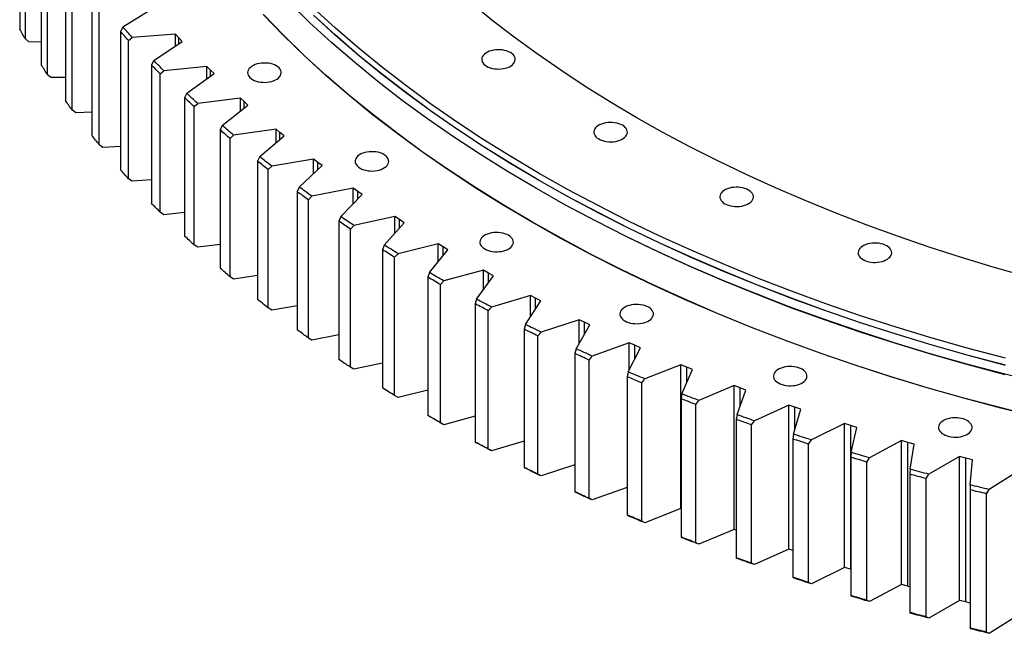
# Model space of a CAD drawing. Header units: millimetres. Extents: x 815 to 21680, y 64151 to 79763.
# Tile 11 of 18: x 12365 to 13510, y 70886 to 71600. Entities that reach past the tile are written whole.
import ezdxf

# ---------------------------------------------------------------- set-up
doc = ezdxf.new("R2010")
doc.units = ezdxf.units.MM
doc.header["$LTSCALE"] = 100

msp = doc.modelspace()

# ---------------------------------------------------------------- linework, layer by layer
at = {"color": 7, "linetype": 'Continuous', "lineweight": 25}
for p, q in [((12365.4, 71749.8), (12365.4, 71588.9)), ((12372, 71577.5), (12372, 71738.4)), ((12390.5, 71708), (12390.5, 71547.1)), ((12397.9, 71535.8), (12397.9, 71696.7)), ((12418.5, 71666.7), (12418.5, 71505.9)), ((12426.6, 71494.8), (12426.6, 71655.6)), ((12449.2, 71626.2), (12449.2, 71465.3)), ((12458, 71454.4), (12458, 71615.2)), ((12485.5, 71591.4), (12520, 71612.8)), ((12485.5, 71591.4), (12482.6, 71586.3)), ((12482.6, 71586.3), (12482.6, 71425.4)), ((12492.1, 71575.6), (12496.3, 71579.2)), ((12546.7, 71582.9), (12496.3, 71579.2)), ((12550.6, 71578.7), (12546.7, 71582.9)), ((12546.7, 71569.4), (12546.7, 71582.9)), ((12376.2, 71574.2), (12372, 71577.5)), ((12390.5, 71573.9), (12376.2, 71574.2)), ((12492.1, 71414.7), (12492.1, 71575.6)), ((12521.4, 71552.4), (12554.4, 71574.6)), ((12554.4, 71574.6), (12550.6, 71578.7)), ((12521.4, 71552.4), (12518.6, 71547.2)), ((12518.6, 71547.2), (12518.6, 71386.4)), ((12583.1, 71545.3), (12533.1, 71540.4)), ((12587.3, 71541.2), (12583.1, 71545.3)), ((12583.1, 71531.1), (12583.1, 71545.3)), ((12402.1, 71532.6), (12397.9, 71535.8)), ((12528.9, 71536.7), (12533.1, 71540.4)), ((12528.9, 71375.9), (12528.9, 71536.7)), ((12559.9, 71514.2), (12591.4, 71537.1)), ((12591.4, 71537.1), (12587.3, 71541.2)), ((12418.5, 71532.7), (12402.1, 71532.6)), ((12559.9, 71514.2), (12557.2, 71509)), ((12557.2, 71509), (12557.2, 71348.1)), ((12568.2, 71498.7), (12572.4, 71502.5)), ((12568.2, 71337.9), (12568.2, 71498.7)), ((12622.1, 71508.5), (12572.4, 71502.5)), ((12600.9, 71476.9), (12630.9, 71500.5)), ((12626.5, 71504.5), (12622.1, 71508.5)), ((12622.1, 71493.5), (12622.1, 71508.5)), ((12630.9, 71500.5), (12626.5, 71504.5)), ((12430.8, 71491.6), (12426.6, 71494.8)), ((12449.2, 71492.2), (12430.8, 71491.6)), ((12600.9, 71476.9), (12598.4, 71471.6)), ((12598.4, 71471.6), (12598.4, 71310.8)), ((12610.1, 71461.6), (12614.2, 71465.5)), ((12663.5, 71472.6), (12614.2, 71465.5)), ((12644.5, 71440.5), (12672.8, 71464.8)), ((12668.1, 71468.7), (12663.5, 71472.6)), ((12663.5, 71456.8), (12663.5, 71472.6)), ((12672.8, 71464.8), (12668.1, 71468.7)), ((12462.2, 71451.3), (12458, 71454.4)), ((12610.1, 71300.8), (12610.1, 71461.6)), ((12482.6, 71452.4), (12462.2, 71451.3)), ((12644.5, 71440.5), (12642.1, 71435.2)), ((12642.1, 71435.2), (12642.1, 71274.4)), ((12707.2, 71437.6), (12658.5, 71429.4)), ((12690.4, 71405.2), (12717.1, 71430.1)), ((12712.2, 71433.8), (12707.2, 71437.6)), ((12707.2, 71420.9), (12707.2, 71437.6)), ((12717.1, 71430.1), (12712.2, 71433.8)), ((12654.4, 71425.5), (12658.5, 71429.4)), ((12654.4, 71264.6), (12654.4, 71425.5)), ((12496.3, 71411.8), (12492.1, 71414.7)), ((12518.6, 71413.4), (12496.3, 71411.8)), ((12690.4, 71405.2), (12688.2, 71399.8)), ((12688.2, 71399.8), (12688.2, 71239)), ((12753.3, 71403.7), (12705.2, 71394.4)), ((12738.7, 71370.9), (12763.7, 71396.4)), ((12758.5, 71400), (12753.3, 71403.7)), ((12753.3, 71385.8), (12753.3, 71403.7)), ((12763.7, 71396.4), (12758.5, 71400)), ((12701.1, 71390.4), (12705.2, 71394.4)), ((12701.1, 71229.5), (12701.1, 71390.4)), ((12533.1, 71373), (12528.9, 71375.9)), ((12557.2, 71375.4), (12533.1, 71373)), ((12738.7, 71370.9), (12736.6, 71365.5)), ((12736.6, 71365.5), (12736.6, 71204.6)), ((12801.6, 71370.8), (12754.1, 71360.5)), ((12789.2, 71337.7), (12812.5, 71363.7)), ((12807.1, 71367.3), (12801.6, 71370.8)), ((12801.6, 71351.6), (12801.6, 71370.8)), ((12812.5, 71363.7), (12807.1, 71367.3)), ((12750.1, 71356.3), (12754.1, 71360.5)), ((12750.1, 71195.5), (12750.1, 71356.3)), ((12852.1, 71339), (12805.4, 71327.6)), ((12857.8, 71335.6), (12852.1, 71339)), ((12852.1, 71318.2), (12852.1, 71339)), ((12572.4, 71335.1), (12568.2, 71337.9)), ((12598.4, 71338.2), (12572.4, 71335.1)), ((12789.2, 71337.7), (12787.3, 71332.2)), ((12787.3, 71332.2), (12787.3, 71171.4)), ((12801.4, 71323.4), (12805.4, 71327.6)), ((12841.9, 71305.7), (12863.5, 71332.2)), ((12863.5, 71332.2), (12857.8, 71335.6)), ((12801.4, 71162.5), (12801.4, 71323.4)), ((12841.9, 71305.7), (12840.1, 71300.2)), ((12904.7, 71308.4), (12858.8, 71296)), ((12910.6, 71305.1), (12904.7, 71308.4)), ((12904.7, 71285.7), (12904.7, 71308.4)), ((12916.5, 71301.8), (12910.6, 71305.1)), ((12614.2, 71298.1), (12610.1, 71300.8)), ((12642.1, 71302.1), (12614.2, 71298.1)), ((12840.1, 71300.2), (12840.1, 71139.3)), ((12854.9, 71291.7), (12858.8, 71296)), ((12896.8, 71274.8), (12916.5, 71301.8)), ((12854.9, 71130.8), (12854.9, 71291.7)), ((12896.8, 71274.8), (12895.1, 71269.3)), ((12959.3, 71279), (12914.2, 71265.5)), ((12953.7, 71245.3), (12971.6, 71272.7)), ((12965.4, 71275.8), (12959.3, 71279)), ((12959.3, 71254), (12959.3, 71279)), ((12971.6, 71272.7), (12965.4, 71275.8)), ((12658.5, 71262), (12654.4, 71264.6)), ((12688.2, 71267), (12658.5, 71262)), ((12895.1, 71269.3), (12895.1, 71108.5)), ((12910.4, 71261.1), (12914.2, 71265.5)), ((12910.4, 71100.3), (12910.4, 71261.1)), ((13015.9, 71250.8), (12971.7, 71236.4)), ((13022.2, 71247.8), (13015.9, 71250.8)), ((13015.9, 71222.9), (13015.9, 71250.8)), ((13028.5, 71244.8), (13022.2, 71247.8)), ((12953.7, 71245.3), (12952.2, 71239.7)), ((12952.2, 71239.7), (12952.2, 71078.8)), ((12968, 71231.9), (12971.7, 71236.4)), ((13012.5, 71217), (13028.5, 71244.8)), ((12705.2, 71227), (12701.1, 71229.5)), ((12736.6, 71233.1), (12705.2, 71227)), ((12968, 71071), (12968, 71231.9)), ((13074.3, 71223.9), (13031.1, 71208.5)), ((13080.8, 71221), (13074.3, 71223.9)), ((13074.3, 71192.3), (13074.3, 71223.9)), ((13012.5, 71217), (13011.1, 71211.4)), ((13073.1, 71190.1), (13087.3, 71218.2)), ((13087.3, 71218.2), (13080.8, 71221)), ((13011.1, 71211.4), (13011.1, 71050.5)), ((13027.5, 71203.9), (13031.1, 71208.5)), ((13027.5, 71043.1), (13027.5, 71203.9)), ((12754.1, 71193.1), (12750.1, 71195.5)), ((12787.3, 71200.3), (12754.1, 71193.1)), ((13073.1, 71190.1), (13072, 71184.4)), ((13134.4, 71198.3), (13092.3, 71182)), ((13141.1, 71195.6), (13134.4, 71198.3)), ((13134.4, 71031), (13134.4, 71198.3)), ((13135.6, 71164.5), (13147.8, 71192.9)), ((13147.8, 71192.9), (13141.1, 71195.6)), ((13072, 71184.4), (13072, 71023.6)), ((13088.8, 71177.3), (13092.3, 71182)), ((12840.1, 71168.7), (12805.4, 71160.2)), ((13088.8, 71016.5), (13088.8, 71177.3)), ((13196.3, 71174.2), (13155.3, 71156.8)), ((13203.1, 71171.6), (13196.3, 71174.2)), ((13196.3, 71006.8), (13196.3, 71174.2)), ((13199.7, 71140.4), (13210, 71169)), ((13210, 71169), (13203.1, 71171.6)), ((12805.4, 71160.2), (12801.4, 71162.5)), ((13135.6, 71164.5), (13134.5, 71158.8)), ((13134.5, 71158.8), (13134.5, 70998)), ((13151.9, 71152.1), (13155.3, 71156.8)), ((13151.9, 70991.3), (13151.9, 71152.1)), ((13259.7, 71151.4), (13219.9, 71133.1)), ((13266.7, 71148.9), (13259.7, 71151.4)), ((13259.7, 70984), (13259.7, 71151.4)), ((13265.4, 71117.7), (13273.8, 71146.6)), ((13273.8, 71146.6), (13266.7, 71148.9)), ((12847.3, 71135.2), (12850.1, 71133.5)), ((12895.1, 71138.4), (12858.8, 71128.6)), ((13199.7, 71140.4), (13198.8, 71134.7)), ((13198.8, 71134.7), (13198.8, 70973.8)), ((13216.6, 71128.4), (13219.9, 71133.1)), ((12858.8, 71128.6), (12854.9, 71130.8)), ((13216.6, 70967.5), (13216.6, 71128.4)), ((13324.6, 71130), (13286.1, 71110.9)), ((13331.8, 71127.8), (13324.6, 71130)), ((13324.6, 70962.6), (13324.6, 71130)), ((13339, 71125.5), (13331.8, 71127.8)), ((13331.8, 70960.4), (13331.8, 71127.8)), ((13332.5, 71096.5), (13339, 71125.5)), ((12952.2, 71109.4), (12914.2, 71098.1)), ((13265.4, 71117.7), (13264.7, 71112)), ((13264.7, 71112), (13264.7, 70951.1)), ((13282.8, 71106), (13286.1, 71110.9)), ((13390.9, 71110.1), (13353.6, 71090.2)), ((13398.2, 71108), (13390.9, 71110.1)), ((13390.9, 70942.7), (13390.9, 71110.1)), ((12895.1, 71108.5), (12896.8, 71107.5)), ((12914.2, 71098.1), (12910.4, 71100.3)), ((13282.8, 70945.2), (13282.8, 71106)), ((13405.5, 71106), (13398.2, 71108)), ((13398.2, 70940.6), (13398.2, 71108)), ((13401, 71076.8), (13405.5, 71106)), ((13332.5, 71096.5), (13332, 71090.7)), ((13332, 71090.7), (13332, 70929.9)), ((13350.5, 71085.2), (13353.6, 71090.2)), ((13458.4, 71091.7), (13422.6, 71071)), ((13465.9, 71089.8), (13458.4, 71091.7)), ((13458.4, 70924.3), (13458.4, 71091.7)), ((13473.4, 71087.9), (13465.9, 71089.8)), ((13465.9, 70922.4), (13465.9, 71089.8)), ((13470.8, 71058.6), (13473.4, 71087.9)), ((12952.2, 71078.8), (12953.7, 71077.9)), ((13011.1, 71081.9), (12971.7, 71069)), ((13350.5, 70924.4), (13350.5, 71085.2)), ((13401, 71076.8), (13400.7, 71071.1)), ((12971.7, 71069), (12968, 71071)), ((13400.7, 71071.1), (13400.7, 70910.2)), ((13419.6, 71066), (13422.6, 71071)), ((13419.6, 70905.1), (13419.6, 71066)), ((13527.2, 71074.9), (13492.8, 71053.3)), ((13072, 71055.7), (13031.1, 71041.1)), ((13470.8, 71058.6), (13470.6, 71052.9)), ((13470.6, 71052.9), (13470.6, 70892)), ((13489.9, 71048.2), (13492.8, 71053.3)), ((13011.1, 71050.5), (13012.5, 71049.6)), ((13031.1, 71041.1), (13027.5, 71043.1)), ((13489.9, 70887.4), (13489.9, 71048.2)), ((13134.4, 71031), (13092.3, 71014.6)), ((13134.5, 71030.9), (13134.4, 71031)), ((13072, 71023.6), (13073.1, 71022.7)), ((13092.3, 71014.6), (13088.8, 71016.5)), ((13196.3, 71006.8), (13155.3, 70989.5)), ((13198.8, 71005.8), (13196.3, 71006.8)), ((13134.5, 70998), (13135.6, 70997.1)), ((13155.3, 70989.5), (13151.9, 70991.3)), ((13259.7, 70984), (13219.9, 70965.8)), ((13264.7, 70982.3), (13259.7, 70984)), ((13198.8, 70973.8), (13199.7, 70973)), ((13219.9, 70965.8), (13216.6, 70967.5)), ((13324.6, 70962.6), (13286.1, 70943.5)), ((13331.8, 70960.4), (13324.6, 70962.6)), ((13264.7, 70951.1), (13265.4, 70950.3)), ((13332, 70960.3), (13331.8, 70960.4)), ((13286.1, 70943.5), (13282.8, 70945.2)), ((13390.9, 70942.7), (13353.6, 70922.8)), ((13398.2, 70940.6), (13390.9, 70942.7)), ((13400.7, 70939.9), (13398.2, 70940.6)), ((13332, 70929.9), (13332.5, 70929.1)), ((13353.6, 70922.8), (13350.5, 70924.4)), ((13458.4, 70924.3), (13422.6, 70903.6)), ((13465.9, 70922.4), (13458.4, 70924.3)), ((13470.6, 70921.2), (13465.9, 70922.4)), ((13400.7, 70910.2), (13401, 70909.4)), ((13422.6, 70903.6), (13419.6, 70905.1)), ((13527.2, 70907.5), (13492.8, 70885.9)), ((13470.6, 70892), (13470.8, 70891.2)), ((13492.8, 70885.9), (13489.9, 70887.4))]:
    msp.add_line(p, q, dxfattribs=at)
at = {"color": 82, "linetype": 'Continuous', "lineweight": 25}
for p, q in [((12550.6, 71572), (12550.6, 71578.7)), ((12587.3, 71534.1), (12587.3, 71541.2)), ((12626.5, 71497), (12626.5, 71504.5)), ((12668.1, 71460.8), (12668.1, 71468.7)), ((12712.2, 71425.5), (12712.2, 71433.8)), ((12758.5, 71391.1), (12758.5, 71400)), ((12807.1, 71357.6), (12807.1, 71367.3)), ((12857.8, 71325.2), (12857.8, 71335.6)), ((12910.6, 71293.8), (12910.6, 71305.1)), ((12965.4, 71263.3), (12965.4, 71275.8)), ((13022.2, 71233.8), (13022.2, 71247.8)), ((13080.8, 71205.2), (13080.8, 71221)), ((13141.1, 71177.4), (13141.1, 71195.6)), ((13203.1, 71149.9), (13203.1, 71171.6)), ((13266.7, 71122.3), (13266.7, 71148.9))]:
    msp.add_line(p, q, dxfattribs=at)
at = {"color": 7, "linetype": 'Continuous', "lineweight": 25, "flags": 128}
for points in [[(13553.4, 71176.9), (13509.9, 71187.7), (13466.9, 71199.1), (13424.4, 71211.2), (13382.5, 71223.9), (13341.1, 71237.3), (13300.4, 71251.3), (13260.3, 71265.9), (13221, 71281.1), (13182.3, 71296.9), (13144.3, 71313.2), (13107.1, 71330.1), (13070.7, 71347.6), (13035.1, 71365.7), (13000.3, 71384.2), (12966.4, 71403.3), (12933.3, 71422.9), (12901.2, 71443), (12869.9, 71463.5), (12839.6, 71484.6), (12810.3, 71506), (12782, 71528), (12754.6, 71550.3), (12728.3, 71573), (12703, 71596.2), (12678.8, 71619.7)], [(13511.7, 71206), (13468.8, 71217.4), (13426.4, 71229.4), (13384.6, 71242.1), (13343.4, 71255.5), (13302.8, 71269.4), (13262.8, 71284), (13223.5, 71299.1), (13184.9, 71314.9), (13147.1, 71331.2), (13109.9, 71348.1), (13073.6, 71365.5), (13038.1, 71383.5), (13003.4, 71402), (12969.5, 71421.1), (12936.6, 71440.6), (12904.5, 71460.6), (12873.3, 71481.2), (12843.1, 71502.1), (12813.9, 71523.5), (12785.6, 71545.4), (12758.3, 71567.7), (12732.1, 71590.4), (12706.9, 71613.4)], [(13537.5, 71300.5), (13498.8, 71311.5), (13460.7, 71323.1), (13423.1, 71335.2), (13386.1, 71347.9), (13349.7, 71361.2), (13313.9, 71375), (13278.7, 71389.4), (13244.2, 71404.3), (13210.3, 71419.6), (13177.2, 71435.6), (13144.8, 71451.9), (13113.2, 71468.8), (13082.3, 71486.2), (13052.3, 71504), (13023, 71522.3), (12994.6, 71541), (12967.1, 71560.1), (12940.4, 71579.6), (12914.6, 71599.5), (12889.8, 71619.8)], [(13550.3, 71137.1), (13506.6, 71147.9), (13463.4, 71159.4), (13420.7, 71171.6), (13378.6, 71184.4), (13337.1, 71197.8), (13296.2, 71211.8), (13256, 71226.5), (13216.4, 71241.7), (13177.6, 71257.6), (13139.4, 71274), (13102.1, 71291), (13065.5, 71308.6), (13029.7, 71326.7), (12994.8, 71345.4), (12960.7, 71364.5), (12927.5, 71384.2), (12895.2, 71404.4), (12863.8, 71425), (12833.4, 71446.1), (12804, 71467.7), (12775.5, 71489.7), (12748, 71512.2), (12721.6, 71535), (12696.2, 71558.2), (12671.9, 71581.8), (12648.6, 71605.8)], [(13550.4, 71137.2), (13506.7, 71148.1), (13463.5, 71159.6), (13420.9, 71171.7), (13378.8, 71184.5), (13337.2, 71197.9), (13296.4, 71212), (13256.1, 71226.6), (13216.6, 71241.9), (13177.7, 71257.7), (13139.6, 71274.2), (13102.2, 71291.2), (13065.7, 71308.7), (13029.9, 71326.8), (12995, 71345.5), (12960.9, 71364.6), (12927.7, 71384.3), (12895.4, 71404.5), (12864, 71425.1), (12833.6, 71446.2), (12804.2, 71467.8), (12775.7, 71489.8), (12748.2, 71512.2), (12721.8, 71535.1), (12696.4, 71558.3), (12672.1, 71581.9), (12648.8, 71605.9)], [(13511.7, 71197.8), (13468.8, 71209.2), (13426.4, 71221.3), (13384.6, 71234), (13343.4, 71247.3), (13302.8, 71261.3), (13262.8, 71275.8), (13223.5, 71291), (13184.9, 71306.7), (13147.1, 71323), (13109.9, 71339.9), (13073.6, 71357.4), (13038.1, 71375.4), (13003.4, 71393.9), (12969.5, 71412.9), (12936.6, 71432.4), (12904.5, 71452.5), (12873.3, 71473), (12843.1, 71494), (12813.9, 71515.4), (12785.6, 71537.2), (12758.3, 71559.5), (12732.1, 71582.2), (12706.9, 71605.3)], [(13511.7, 71197.6), (13468.8, 71209), (13426.4, 71221.1), (13384.6, 71233.8), (13343.4, 71247.1), (13302.8, 71261.1), (13262.8, 71275.6), (13223.5, 71290.8), (13184.9, 71306.5), (13147.1, 71322.8), (13109.9, 71339.7), (13073.6, 71357.2), (13038.1, 71375.2), (13003.4, 71393.7), (12969.5, 71412.7), (12936.6, 71432.2), (12904.5, 71452.3), (12873.3, 71472.8), (12843.1, 71493.8), (12813.9, 71515.2), (12785.6, 71537), (12758.3, 71559.3), (12732.1, 71582), (12706.9, 71605.1)], [(12496.3, 71579.2), (12495, 71580.7), (12493.6, 71582.2), (12492.2, 71583.7), (12490.9, 71585.3), (12489.5, 71586.8), (12488.2, 71588.3), (12486.8, 71589.8), (12485.5, 71591.4)], [(12372, 71577.5), (12371.1, 71578.9), (12370.3, 71580.4), (12369.5, 71581.8), (12368.7, 71583.2), (12367.8, 71584.6), (12367, 71586.1), (12366.2, 71587.5), (12365.4, 71588.9)], [(12492.1, 71575.6), (12490.9, 71576.9), (12489.7, 71578.3), (12488.5, 71579.6), (12487.3, 71580.9), (12486.1, 71582.3), (12484.9, 71583.6), (12483.7, 71585), (12482.6, 71586.3)], [(12908.4, 71545.7), (12910.4, 71544.7), (12912.6, 71543.9), (12915, 71543.2), (12917.6, 71542.7), (12920.2, 71542.5), (12922.8, 71542.4), (12925.5, 71542.6), (12928.1, 71542.9), (12930.5, 71543.5), (12932.9, 71544.3), (12935, 71545.2), (12936.9, 71546.3), (12938.5, 71547.5), (12939.8, 71548.8), (12940.8, 71550.3), (12941.4, 71551.8), (12941.7, 71553.3), (12941.6, 71554.8), (12941.1, 71556.3), (12940.3, 71557.8), (12939.2, 71559.2), (12937.7, 71560.5), (12936, 71561.6), (12934, 71562.6), (12931.7, 71563.5), (12929.3, 71564.1), (12926.8, 71564.6), (12924.2, 71564.9), (12921.5, 71564.9), (12918.9, 71564.8), (12916.3, 71564.4), (12913.8, 71563.8), (12911.5, 71563.1), (12909.4, 71562.1), (12907.5, 71561.1), (12905.9, 71559.8), (12904.6, 71558.5), (12903.6, 71557.1), (12903, 71555.6), (12902.7, 71554), (12902.8, 71552.5), (12903.2, 71551), (12904, 71549.5), (12905.2, 71548.1), (12906.6, 71546.9), (12908.4, 71545.7)], [(12397.9, 71535.8), (12396.9, 71537.2), (12396, 71538.6), (12395.1, 71540.1), (12394.2, 71541.5), (12393.3, 71542.9), (12392.4, 71544.3), (12391.4, 71545.7), (12390.5, 71547.1)], [(12528.9, 71536.7), (12527.6, 71538), (12526.3, 71539.3), (12525, 71540.7), (12523.7, 71542), (12522.4, 71543.3), (12521.2, 71544.6), (12519.9, 71545.9), (12518.6, 71547.2)], [(12533.1, 71540.4), (12531.6, 71541.9), (12530.1, 71543.4), (12528.7, 71544.9), (12527.2, 71546.4), (12525.7, 71547.9), (12524.3, 71549.4), (12522.8, 71550.9), (12521.4, 71552.4)], [(12636.2, 71530.2), (12638.2, 71529.2), (12640.5, 71528.4), (12642.9, 71527.7), (12645.4, 71527.3), (12648, 71527), (12650.7, 71526.9), (12653.3, 71527.1), (12655.9, 71527.5), (12658.4, 71528), (12660.7, 71528.8), (12662.8, 71529.7), (12664.7, 71530.8), (12666.3, 71532), (12667.6, 71533.4), (12668.6, 71534.8), (12669.2, 71536.3), (12669.5, 71537.8), (12669.4, 71539.3), (12669, 71540.9), (12668.2, 71542.3), (12667, 71543.7), (12665.6, 71545), (12663.8, 71546.2), (12661.8, 71547.2), (12659.6, 71548), (12657.2, 71548.7), (12654.6, 71549.1), (12652, 71549.4), (12649.4, 71549.4), (12646.7, 71549.3), (12644.1, 71548.9), (12641.7, 71548.4), (12639.3, 71547.6), (12637.2, 71546.7), (12635.3, 71545.6), (12633.7, 71544.4), (12632.4, 71543), (12631.4, 71541.6), (12630.8, 71540.1), (12630.5, 71538.6), (12630.6, 71537), (12631.1, 71535.5), (12631.9, 71534.1), (12633, 71532.7), (12634.5, 71531.4), (12636.2, 71530.2)], [(12572.4, 71502.5), (12570.8, 71503.9), (12569.2, 71505.4), (12567.7, 71506.9), (12566.1, 71508.3), (12564.6, 71509.8), (12563, 71511.2), (12561.4, 71512.7), (12559.9, 71514.2)], [(12426.6, 71494.8), (12425.5, 71496.2), (12424.5, 71497.5), (12423.5, 71498.9), (12422.5, 71500.3), (12421.5, 71501.7), (12420.5, 71503.1), (12419.5, 71504.5), (12418.5, 71505.9)], [(12568.2, 71498.7), (12566.8, 71500), (12565.4, 71501.3), (12564.1, 71502.6), (12562.7, 71503.8), (12561.3, 71505.1), (12560, 71506.4), (12558.6, 71507.7), (12557.2, 71509)], [(12614.2, 71465.5), (12612.5, 71466.9), (12610.9, 71468.3), (12609.2, 71469.7), (12607.5, 71471.2), (12605.9, 71472.6), (12604.2, 71474), (12602.6, 71475.4), (12600.9, 71476.9)], [(13038.8, 71461.1), (13040.8, 71460.1), (13043.1, 71459.2), (13045.5, 71458.6), (13048, 71458.1), (13050.6, 71457.8), (13053.3, 71457.8), (13055.9, 71457.9), (13058.5, 71458.3), (13061, 71458.9), (13063.3, 71459.6), (13065.4, 71460.6), (13067.3, 71461.6), (13068.9, 71462.9), (13070.2, 71464.2), (13071.2, 71465.6), (13071.8, 71467.1), (13072.1, 71468.7), (13072, 71470.2), (13071.6, 71471.7), (13070.8, 71473.2), (13069.6, 71474.6), (13068.2, 71475.8), (13066.4, 71477), (13064.4, 71478), (13062.2, 71478.8), (13059.8, 71479.5), (13057.2, 71480), (13054.6, 71480.2), (13052, 71480.3), (13049.3, 71480.1), (13046.7, 71479.8), (13044.3, 71479.2), (13041.9, 71478.4), (13039.8, 71477.5), (13037.9, 71476.4), (13036.3, 71475.2), (13035, 71473.9), (13034, 71472.4), (13033.4, 71470.9), (13033.1, 71469.4), (13033.2, 71467.9), (13033.7, 71466.4), (13034.5, 71464.9), (13035.6, 71463.5), (13037.1, 71462.2), (13038.8, 71461.1)], [(12458, 71454.4), (12456.9, 71455.7), (12455.8, 71457.1), (12454.7, 71458.5), (12453.6, 71459.8), (12452.5, 71461.2), (12451.4, 71462.6), (12450.3, 71463.9), (12449.2, 71465.3)], [(12610.1, 71461.6), (12608.6, 71462.9), (12607.1, 71464.1), (12605.7, 71465.4), (12604.2, 71466.6), (12602.8, 71467.9), (12601.3, 71469.1), (12599.9, 71470.4), (12598.4, 71471.6)], [(12761.3, 71427.1), (12763.3, 71426.1), (12765.5, 71425.3), (12767.9, 71424.6), (12770.5, 71424.1), (12773.1, 71423.9), (12775.8, 71423.8), (12778.4, 71424), (12781, 71424.4), (12783.5, 71424.9), (12785.8, 71425.7), (12787.9, 71426.6), (12789.8, 71427.7), (12791.4, 71428.9), (12792.7, 71430.3), (12793.7, 71431.7), (12794.3, 71433.2), (12794.6, 71434.7), (12794.5, 71436.2), (12794, 71437.8), (12793.2, 71439.2), (12792.1, 71440.6), (12790.6, 71441.9), (12788.9, 71443), (12786.9, 71444.1), (12784.7, 71444.9), (12782.2, 71445.6), (12779.7, 71446), (12777.1, 71446.3), (12774.4, 71446.3), (12771.8, 71446.2), (12769.2, 71445.8), (12766.7, 71445.3), (12764.4, 71444.5), (12762.3, 71443.6), (12760.4, 71442.5), (12758.8, 71441.3), (12757.5, 71439.9), (12756.5, 71438.5), (12755.9, 71437), (12755.6, 71435.5), (12755.7, 71433.9), (12756.1, 71432.4), (12757, 71431), (12758.1, 71429.6), (12759.6, 71428.3), (12761.3, 71427.1)], [(12654.4, 71425.5), (12652.8, 71426.7), (12651.3, 71427.9), (12649.8, 71429.1), (12648.2, 71430.3), (12646.7, 71431.6), (12645.1, 71432.8), (12643.6, 71434), (12642.1, 71435.2)], [(12658.5, 71429.4), (12656.7, 71430.8), (12655, 71432.2), (12653.2, 71433.6), (12651.4, 71435), (12649.7, 71436.4), (12648, 71437.7), (12646.2, 71439.1), (12644.5, 71440.5)], [(12492.1, 71414.7), (12490.9, 71416.1), (12489.7, 71417.4), (12488.5, 71418.7), (12487.3, 71420.1), (12486.1, 71421.4), (12484.9, 71422.8), (12483.7, 71424.1), (12482.6, 71425.4)], [(12701.1, 71390.4), (12699.5, 71391.5), (12697.9, 71392.7), (12696.2, 71393.9), (12694.6, 71395.1), (12693, 71396.3), (12691.4, 71397.4), (12689.8, 71398.6), (12688.2, 71399.8)], [(12705.2, 71394.4), (12703.3, 71395.8), (12701.4, 71397.1), (12699.6, 71398.4), (12697.7, 71399.8), (12695.9, 71401.1), (12694.1, 71402.5), (12692.2, 71403.8), (12690.4, 71405.2)], [(13185.4, 71385.8), (13187.4, 71384.8), (13189.7, 71383.9), (13192.1, 71383.3), (13194.6, 71382.8), (13197.2, 71382.5), (13199.9, 71382.5), (13202.5, 71382.6), (13205.1, 71383), (13207.6, 71383.6), (13209.9, 71384.3), (13212, 71385.2), (13213.9, 71386.3), (13215.5, 71387.6), (13216.8, 71388.9), (13217.8, 71390.3), (13218.4, 71391.8), (13218.7, 71393.3), (13218.6, 71394.9), (13218.2, 71396.4), (13217.4, 71397.9), (13216.2, 71399.2), (13214.8, 71400.5), (13213, 71401.7), (13211, 71402.7), (13208.8, 71403.5), (13206.4, 71404.2), (13203.8, 71404.7), (13201.2, 71404.9), (13198.6, 71405), (13195.9, 71404.8), (13193.3, 71404.5), (13190.9, 71403.9), (13188.5, 71403.1), (13186.4, 71402.2), (13184.5, 71401.1), (13182.9, 71399.9), (13181.6, 71398.6), (13180.6, 71397.1), (13180, 71395.6), (13179.7, 71394.1), (13179.8, 71392.6), (13180.3, 71391.1), (13181.1, 71389.6), (13182.2, 71388.2), (13183.7, 71386.9), (13185.4, 71385.8)], [(12528.9, 71375.9), (12527.6, 71377.2), (12526.3, 71378.5), (12525, 71379.8), (12523.7, 71381.1), (12522.4, 71382.4), (12521.2, 71383.7), (12519.9, 71385), (12518.6, 71386.4)], [(12750.1, 71356.3), (12748.4, 71357.5), (12746.7, 71358.6), (12745, 71359.7), (12743.3, 71360.9), (12741.6, 71362), (12740, 71363.2), (12738.3, 71364.3), (12736.6, 71365.5)], [(12754.1, 71360.5), (12752.2, 71361.8), (12750.2, 71363.1), (12748.3, 71364.4), (12746.4, 71365.7), (12744.4, 71367), (12742.5, 71368.3), (12740.6, 71369.6), (12738.7, 71370.9)], [(12906.3, 71333.1), (12908.3, 71332.1), (12910.5, 71331.2), (12912.9, 71330.6), (12915.4, 71330.1), (12918.1, 71329.9), (12920.7, 71329.8), (12923.4, 71330), (12925.9, 71330.3), (12928.4, 71330.9), (12930.7, 71331.6), (12932.9, 71332.6), (12934.7, 71333.7), (12936.4, 71334.9), (12937.7, 71336.2), (12938.6, 71337.7), (12939.3, 71339.1), (12939.5, 71340.7), (12939.4, 71342.2), (12939, 71343.7), (12938.2, 71345.2), (12937, 71346.6), (12935.6, 71347.9), (12933.8, 71349), (12931.8, 71350), (12929.6, 71350.9), (12927.2, 71351.5), (12924.7, 71352), (12922, 71352.3), (12919.4, 71352.3), (12916.7, 71352.1), (12914.1, 71351.8), (12911.7, 71351.2), (12909.4, 71350.5), (12907.2, 71349.5), (12905.3, 71348.5), (12903.7, 71347.2), (12902.4, 71345.9), (12901.5, 71344.5), (12900.8, 71343), (12900.6, 71341.4), (12900.6, 71339.9), (12901.1, 71338.4), (12901.9, 71336.9), (12903.1, 71335.5), (12904.5, 71334.3), (12906.3, 71333.1)], [(12568.2, 71337.9), (12566.8, 71339.1), (12565.4, 71340.4), (12564.1, 71341.7), (12562.7, 71343), (12561.3, 71344.3), (12560, 71345.5), (12558.6, 71346.8), (12557.2, 71348.1)], [(13511.4, 71186.8), (13468.5, 71198.2), (13426.1, 71210.3), (13384.2, 71223), (13343, 71236.3), (13302.4, 71250.3), (13262.4, 71264.8), (13223.1, 71280), (13184.5, 71295.8), (13146.6, 71312.1), (13109.5, 71329), (13073.1, 71346.4), (13066.8, 71349.6)], [(13346.2, 71320.8), (13348.2, 71319.8), (13350.4, 71318.9), (13352.8, 71318.3), (13355.4, 71317.8), (13358, 71317.5), (13360.6, 71317.5), (13363.3, 71317.7), (13365.9, 71318), (13368.3, 71318.6), (13370.7, 71319.3), (13372.8, 71320.3), (13374.7, 71321.3), (13376.3, 71322.6), (13377.6, 71323.9), (13378.6, 71325.3), (13379.2, 71326.8), (13379.5, 71328.4), (13379.4, 71329.9), (13378.9, 71331.4), (13378.1, 71332.9), (13377, 71334.3), (13375.5, 71335.5), (13373.8, 71336.7), (13371.8, 71337.7), (13369.5, 71338.6), (13367.1, 71339.2), (13364.6, 71339.7), (13362, 71339.9), (13359.3, 71340), (13356.7, 71339.8), (13354.1, 71339.5), (13351.6, 71338.9), (13349.3, 71338.2), (13347.2, 71337.2), (13345.3, 71336.1), (13343.7, 71334.9), (13342.4, 71333.6), (13341.4, 71332.2), (13340.8, 71330.7), (13340.5, 71329.1), (13340.6, 71327.6), (13341, 71326.1), (13341.8, 71324.6), (13343, 71323.2), (13344.4, 71321.9), (13346.2, 71320.8)], [(12801.4, 71323.4), (12799.7, 71324.5), (12797.9, 71325.6), (12796.1, 71326.7), (12794.3, 71327.8), (12792.6, 71328.9), (12790.8, 71330), (12789, 71331.1), (12787.3, 71332.2)], [(12805.4, 71327.6), (12803.3, 71328.9), (12801.3, 71330.1), (12799.3, 71331.4), (12797.3, 71332.7), (12795.2, 71333.9), (12793.2, 71335.2), (12791.2, 71336.4), (12789.2, 71337.7)], [(12610.1, 71300.8), (12608.6, 71302), (12607.1, 71303.3), (12605.7, 71304.5), (12604.2, 71305.8), (12602.8, 71307), (12601.3, 71308.3), (12599.9, 71309.5), (12598.4, 71310.8)], [(12858.8, 71296), (12856.6, 71297.2), (12854.5, 71298.4), (12852.4, 71299.6), (12850.3, 71300.8), (12848.2, 71302), (12846.1, 71303.2), (12844, 71304.5), (12841.9, 71305.7)], [(12854.9, 71291.7), (12853, 71292.7), (12851.2, 71293.8), (12849.3, 71294.8), (12847.5, 71295.9), (12845.7, 71297), (12843.8, 71298), (12842, 71299.1), (12840.1, 71300.2)], [(12654.4, 71264.6), (12652.8, 71265.8), (12651.3, 71267.1), (12649.8, 71268.3), (12648.2, 71269.5), (12646.7, 71270.7), (12645.1, 71271.9), (12643.6, 71273.1), (12642.1, 71274.4)], [(12914.2, 71265.5), (12912, 71266.7), (12909.9, 71267.8), (12907.7, 71269), (12905.5, 71270.2), (12903.3, 71271.3), (12901.1, 71272.5), (12899, 71273.7), (12896.8, 71274.8)], [(12910.4, 71261.1), (12908.5, 71262.2), (12906.6, 71263.2), (12904.7, 71264.2), (12902.8, 71265.2), (12900.9, 71266.2), (12898.9, 71267.3), (12897, 71268.3), (12895.1, 71269.3)], [(13069.1, 71249.4), (13071.1, 71248.4), (13073.4, 71247.6), (13075.8, 71246.9), (13078.3, 71246.4), (13080.9, 71246.2), (13083.6, 71246.1), (13086.2, 71246.3), (13088.8, 71246.6), (13091.3, 71247.2), (13093.6, 71248), (13095.7, 71248.9), (13097.6, 71250), (13099.2, 71251.2), (13100.5, 71252.5), (13101.5, 71254), (13102.1, 71255.5), (13102.4, 71257), (13102.3, 71258.5), (13101.9, 71260), (13101.1, 71261.5), (13099.9, 71262.9), (13098.5, 71264.2), (13096.7, 71265.3), (13094.7, 71266.3), (13092.5, 71267.2), (13090.1, 71267.8), (13087.5, 71268.3), (13084.9, 71268.6), (13082.3, 71268.6), (13079.6, 71268.5), (13077, 71268.1), (13074.6, 71267.5), (13072.2, 71266.8), (13070.1, 71265.9), (13068.2, 71264.8), (13066.6, 71263.5), (13065.3, 71262.2), (13064.3, 71260.8), (13063.7, 71259.3), (13063.4, 71257.8), (13063.5, 71256.2), (13064, 71254.7), (13064.8, 71253.2), (13065.9, 71251.9), (13067.4, 71250.6), (13069.1, 71249.4)], [(12701.1, 71229.5), (12699.5, 71230.7), (12697.9, 71231.9), (12696.2, 71233), (12694.6, 71234.2), (12693, 71235.4), (12691.4, 71236.6), (12689.8, 71237.8), (12688.2, 71239)], [(12968, 71231.9), (12966, 71232.8), (12964, 71233.8), (12962, 71234.8), (12960.1, 71235.8), (12958.1, 71236.8), (12956.1, 71237.7), (12954.1, 71238.7), (12952.2, 71239.7)], [(12971.7, 71236.4), (12969.5, 71237.5), (12967.2, 71238.6), (12964.9, 71239.7), (12962.7, 71240.8), (12960.4, 71241.9), (12958.2, 71243), (12955.9, 71244.2), (12953.7, 71245.3)], [(13031.1, 71208.5), (13028.8, 71209.5), (13026.4, 71210.6), (13024.1, 71211.7), (13021.8, 71212.7), (13019.4, 71213.8), (13017.1, 71214.9), (13014.8, 71215.9), (13012.5, 71217)], [(12750.1, 71195.5), (12748.4, 71196.6), (12746.7, 71197.7), (12745, 71198.9), (12743.3, 71200), (12741.6, 71201.2), (12740, 71202.3), (12738.3, 71203.5), (12736.6, 71204.6)], [(13027.5, 71203.9), (13025.4, 71204.9), (13023.4, 71205.8), (13021.3, 71206.7), (13019.3, 71207.6), (13017.2, 71208.6), (13015.2, 71209.5), (13013.2, 71210.5), (13011.1, 71211.4)], [(13092.3, 71182), (13089.9, 71183), (13087.5, 71184), (13085.1, 71185), (13082.7, 71186), (13080.3, 71187), (13077.9, 71188), (13075.5, 71189), (13073.1, 71190.1)], [(13247.8, 71177.2), (13249.8, 71176.2), (13252, 71175.4), (13254.4, 71174.7), (13256.9, 71174.2), (13259.5, 71174), (13262.2, 71173.9), (13264.9, 71174.1), (13267.4, 71174.4), (13269.9, 71175), (13272.2, 71175.8), (13274.4, 71176.7), (13276.2, 71177.8), (13277.8, 71179), (13279.2, 71180.3), (13280.1, 71181.8), (13280.8, 71183.3), (13281, 71184.8), (13280.9, 71186.3), (13280.5, 71187.8), (13279.7, 71189.3), (13278.5, 71190.7), (13277.1, 71192), (13275.3, 71193.1), (13273.3, 71194.1), (13271.1, 71195), (13268.7, 71195.7), (13266.2, 71196.1), (13263.5, 71196.4), (13260.9, 71196.4), (13258.2, 71196.3), (13255.6, 71195.9), (13253.2, 71195.3), (13250.8, 71194.6), (13248.7, 71193.7), (13246.8, 71192.6), (13245.2, 71191.4), (13243.9, 71190), (13243, 71188.6), (13242.3, 71187.1), (13242.1, 71185.6), (13242.1, 71184), (13242.6, 71182.5), (13243.4, 71181), (13244.5, 71179.7), (13246, 71178.4), (13247.8, 71177.2)], [(13088.8, 71177.3), (13086.7, 71178.2), (13084.6, 71179.1), (13082.5, 71180), (13080.4, 71180.9), (13078.3, 71181.8), (13076.2, 71182.6), (13074.1, 71183.5), (13072, 71184.4)], [(12801.4, 71162.5), (12799.7, 71163.6), (12797.9, 71164.8), (12796.1, 71165.9), (12794.3, 71167), (12792.6, 71168.1), (12790.8, 71169.2), (12789, 71170.3), (12787.3, 71171.4)], [(13151.9, 71152.1), (13149.7, 71153), (13147.5, 71153.8), (13145.4, 71154.6), (13143.2, 71155.5), (13141, 71156.3), (13138.9, 71157.2), (13136.7, 71158), (13134.5, 71158.8)], [(13155.3, 71156.8), (13152.8, 71157.8), (13150.4, 71158.7), (13147.9, 71159.7), (13145.4, 71160.7), (13143, 71161.6), (13140.5, 71162.6), (13138, 71163.5), (13135.6, 71164.5)], [(12854.9, 71130.8), (12853, 71131.9), (12851.2, 71132.9), (12849.3, 71134), (12847.5, 71135), (12845.7, 71136.1), (12843.8, 71137.2), (12842, 71138.3), (12840.1, 71139.3)], [(12858.8, 71128.6), (12856.6, 71129.8), (12854.5, 71131), (12852.4, 71132.2), (12850.3, 71133.4), (12850.1, 71133.5)], [(13216.6, 71128.4), (13214.3, 71129.1), (13212.1, 71129.9), (13209.9, 71130.7), (13207.7, 71131.5), (13205.5, 71132.3), (13203.2, 71133.1), (13201, 71133.9), (13198.8, 71134.7)], [(13219.9, 71133.1), (13217.4, 71134), (13214.8, 71134.9), (13212.3, 71135.8), (13209.8, 71136.7), (13207.3, 71137.6), (13204.7, 71138.5), (13202.2, 71139.4), (13199.7, 71140.4)], [(13439.7, 71117.5), (13441.7, 71116.5), (13443.9, 71115.6), (13446.3, 71115), (13448.8, 71114.5), (13451.5, 71114.2), (13454.1, 71114.2), (13456.8, 71114.3), (13459.4, 71114.7), (13461.8, 71115.3), (13464.2, 71116), (13466.3, 71117), (13468.2, 71118), (13469.8, 71119.3), (13471.1, 71120.6), (13472, 71122), (13472.7, 71123.5), (13473, 71125.1), (13472.9, 71126.6), (13472.4, 71128.1), (13471.6, 71129.6), (13470.5, 71131), (13469, 71132.2), (13467.3, 71133.4), (13465.2, 71134.4), (13463, 71135.3), (13460.6, 71135.9), (13458.1, 71136.4), (13455.5, 71136.6), (13452.8, 71136.7), (13450.2, 71136.5), (13447.6, 71136.2), (13445.1, 71135.6), (13442.8, 71134.9), (13440.6, 71133.9), (13438.8, 71132.8), (13437.2, 71131.6), (13435.9, 71130.3), (13434.9, 71128.8), (13434.2, 71127.4), (13434, 71125.8), (13434.1, 71124.3), (13434.5, 71122.8), (13435.3, 71121.3), (13436.5, 71119.9), (13437.9, 71118.6), (13439.7, 71117.5)], [(13282.8, 71106), (13280.5, 71106.8), (13278.3, 71107.5), (13276, 71108.3), (13273.7, 71109), (13271.5, 71109.7), (13269.2, 71110.5), (13266.9, 71111.2), (13264.7, 71112)], [(13286.1, 71110.9), (13283.5, 71111.7), (13280.9, 71112.6), (13278.3, 71113.4), (13275.7, 71114.3), (13273.1, 71115.1), (13270.5, 71116), (13267.9, 71116.8), (13265.4, 71117.7)], [(12910.4, 71100.3), (12908.5, 71101.3), (12906.6, 71102.3), (12904.7, 71103.3), (12902.8, 71104.4), (12900.9, 71105.4), (12898.9, 71106.4), (12897, 71107.4), (12895.1, 71108.5)], [(12914.2, 71098.1), (12912, 71099.3), (12909.9, 71100.5), (12907.7, 71101.6), (12905.5, 71102.8), (12903.3, 71103.9), (12901.1, 71105.1), (12899, 71106.3), (12896.8, 71107.5)], [(13350.5, 71085.2), (13348.2, 71085.9), (13345.9, 71086.6), (13343.6, 71087.3), (13341.2, 71088), (13338.9, 71088.7), (13336.6, 71089.4), (13334.3, 71090.1), (13332, 71090.7)], [(13353.6, 71090.2), (13351, 71091), (13348.4, 71091.7), (13345.7, 71092.5), (13343.1, 71093.3), (13340.4, 71094.1), (13337.8, 71094.9), (13335.1, 71095.7), (13332.5, 71096.5)], [(12968, 71071), (12966, 71072), (12964, 71073), (12962, 71073.9), (12960.1, 71074.9), (12958.1, 71075.9), (12956.1, 71076.9), (12954.1, 71077.9), (12952.2, 71078.8)], [(12971.7, 71069), (12969.5, 71070.1), (12967.2, 71071.2), (12964.9, 71072.3), (12962.7, 71073.4), (12960.4, 71074.5), (12958.2, 71075.6), (12955.9, 71076.8), (12953.7, 71077.9)], [(13422.6, 71071), (13419.9, 71071.7), (13417.2, 71072.4), (13414.5, 71073.1), (13411.8, 71073.9), (13409.1, 71074.6), (13406.4, 71075.3), (13403.7, 71076), (13401, 71076.8)], [(13419.6, 71066), (13417.2, 71066.6), (13414.8, 71067.2), (13412.5, 71067.9), (13410.1, 71068.5), (13407.7, 71069.1), (13405.4, 71069.8), (13403, 71070.4), (13400.7, 71071.1)], [(13489.9, 71048.2), (13487.5, 71048.8), (13485, 71049.4), (13482.6, 71050), (13480.2, 71050.6), (13477.8, 71051.1), (13475.4, 71051.7), (13473, 71052.3), (13470.6, 71052.9)], [(13492.8, 71053.3), (13490, 71054), (13487.3, 71054.6), (13484.5, 71055.3), (13481.8, 71056), (13479, 71056.6), (13476.3, 71057.3), (13473.6, 71058), (13470.8, 71058.6)], [(13027.5, 71043.1), (13025.4, 71044), (13023.4, 71044.9), (13021.3, 71045.9), (13019.3, 71046.8), (13017.2, 71047.7), (13015.2, 71048.7), (13013.2, 71049.6), (13011.1, 71050.5)], [(13031.1, 71041.1), (13028.8, 71042.2), (13026.4, 71043.2), (13024.1, 71044.3), (13021.8, 71045.3), (13019.4, 71046.4), (13017.1, 71047.5), (13014.8, 71048.5), (13012.5, 71049.6)], [(13088.8, 71016.5), (13086.7, 71017.4), (13084.6, 71018.2), (13082.5, 71019.1), (13080.4, 71020), (13078.3, 71020.9), (13076.2, 71021.8), (13074.1, 71022.7), (13072, 71023.6)], [(13092.3, 71014.6), (13089.9, 71015.6), (13087.5, 71016.6), (13085.1, 71017.6), (13082.7, 71018.6), (13080.3, 71019.6), (13077.9, 71020.6), (13075.5, 71021.6), (13073.1, 71022.7)], [(13151.9, 70991.3), (13149.7, 70992.1), (13147.5, 70992.9), (13145.4, 70993.8), (13143.2, 70994.6), (13141, 70995.5), (13138.9, 70996.3), (13136.7, 70997.1), (13134.5, 70998)], [(13155.3, 70989.5), (13152.8, 70990.4), (13150.4, 70991.4), (13147.9, 70992.3), (13145.4, 70993.3), (13143, 70994.2), (13140.5, 70995.2), (13138, 70996.1), (13135.6, 70997.1)], [(13216.6, 70967.5), (13214.3, 70968.3), (13212.1, 70969.1), (13209.9, 70969.9), (13207.7, 70970.6), (13205.5, 70971.4), (13203.2, 70972.2), (13201, 70973), (13198.8, 70973.8)], [(13219.9, 70965.8), (13217.4, 70966.6), (13214.8, 70967.5), (13212.3, 70968.4), (13209.8, 70969.3), (13207.3, 70970.2), (13204.7, 70971.1), (13202.2, 70972.1), (13199.7, 70973)], [(13282.8, 70945.2), (13280.5, 70945.9), (13278.3, 70946.7), (13276, 70947.4), (13273.7, 70948.1), (13271.5, 70948.9), (13269.2, 70949.6), (13266.9, 70950.4), (13264.7, 70951.1)], [(13286.1, 70943.5), (13283.5, 70944.4), (13280.9, 70945.2), (13278.3, 70946), (13275.7, 70946.9), (13273.1, 70947.7), (13270.5, 70948.6), (13267.9, 70949.4), (13265.4, 70950.3)], [(13350.5, 70924.4), (13348.2, 70925.1), (13345.9, 70925.7), (13343.6, 70926.4), (13341.2, 70927.1), (13338.9, 70927.8), (13336.6, 70928.5), (13334.3, 70929.2), (13332, 70929.9)], [(13353.6, 70922.8), (13351, 70923.6), (13348.4, 70924.3), (13345.7, 70925.1), (13343.1, 70925.9), (13340.4, 70926.7), (13337.8, 70927.5), (13335.1, 70928.3), (13332.5, 70929.1)], [(13419.6, 70905.1), (13417.2, 70905.7), (13414.8, 70906.4), (13412.5, 70907), (13410.1, 70907.6), (13407.7, 70908.3), (13405.4, 70908.9), (13403, 70909.6), (13400.7, 70910.2)], [(13422.6, 70903.6), (13419.9, 70904.3), (13417.2, 70905), (13414.5, 70905.7), (13411.8, 70906.5), (13409.1, 70907.2), (13406.4, 70907.9), (13403.7, 70908.6), (13401, 70909.4)], [(13489.9, 70887.4), (13487.5, 70888), (13485, 70888.5), (13482.6, 70889.1), (13480.2, 70889.7), (13477.8, 70890.3), (13475.4, 70890.9), (13473, 70891.5), (13470.6, 70892)], [(13492.8, 70885.9), (13490, 70886.6), (13487.3, 70887.2), (13484.5, 70887.9), (13481.8, 70888.6), (13479, 70889.2), (13476.3, 70889.9), (13473.6, 70890.6), (13470.8, 70891.2)]]:
    msp.add_lwpolyline(points, dxfattribs=at)

doc.saveas('drawing.dxf')
